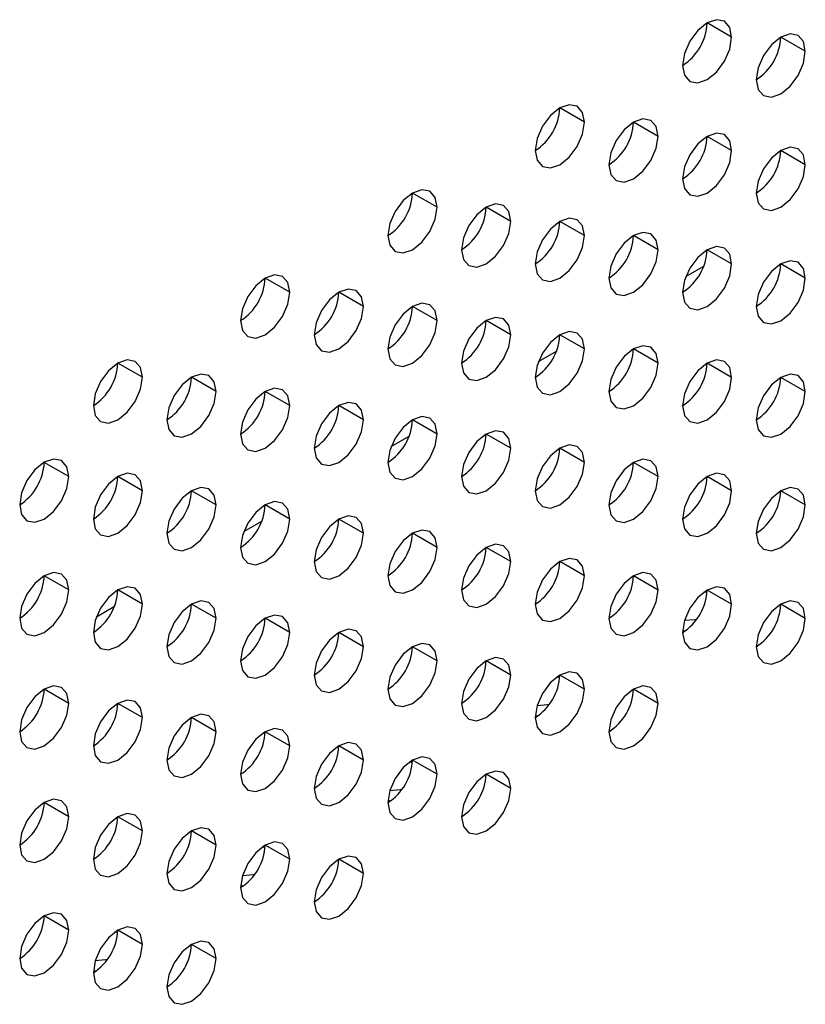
# Model space of a CAD drawing. Header units: millimetres. Extents: x 0 to 1118, y 0 to 864.
# Tile 178 of 256: x 977.95 to 980.21, y 655.6 to 658.43. Entities that reach past the tile are written whole.
import ezdxf

# ---------------------------------------------------------------- set-up
doc = ezdxf.new("R2010")
doc.units = ezdxf.units.MM

msp = doc.modelspace()

# ---------------------------------------------------------------- linework, layer by layer
at = {"color": 7, "linetype": 'Continuous', "lineweight": 25}
for p, q in [((979.9989, 658.3837), (979.9282, 658.4245)), ((980.211, 658.3428), (980.1403, 658.3837)), ((979.5746, 658.1388), (979.5039, 658.1796)), ((979.7868, 658.0979), (979.716, 658.1387)), ((979.9989, 658.0571), (979.9282, 658.0979)), ((980.211, 658.0162), (980.1403, 658.057)), ((979.1504, 657.8938), (979.0796, 657.9347)), ((979.3625, 657.853), (979.2918, 657.8938)), ((979.5746, 657.8121), (979.5039, 657.853)), ((979.7868, 657.7713), (979.716, 657.8121)), ((979.9989, 657.7304), (979.9282, 657.7713)), ((979.8666, 657.6943), (979.9184, 657.7242)), ((980.211, 657.6896), (980.1403, 657.7304)), ((978.7261, 657.6489), (978.6554, 657.6897)), ((978.9382, 657.6081), (978.8675, 657.6489)), ((979.1504, 657.5672), (979.0796, 657.608)), ((979.3625, 657.5264), (979.2918, 657.5672)), ((979.5746, 657.4855), (979.5039, 657.5263)), ((979.4424, 657.4494), (979.4941, 657.4793)), ((979.7868, 657.4447), (979.716, 657.4855)), ((978.3018, 657.404), (978.2311, 657.4448)), ((979.9989, 657.4038), (979.9282, 657.4447)), ((978.514, 657.3631), (978.4433, 657.404)), ((980.211, 657.363), (980.1403, 657.4038)), ((978.7261, 657.3223), (978.6554, 657.3631)), ((978.9382, 657.2815), (978.8675, 657.3223)), ((979.1504, 657.2406), (979.0796, 657.2814)), ((979.3625, 657.1998), (979.2918, 657.2406)), ((979.0181, 657.2045), (979.0699, 657.2344)), ((979.5746, 657.1589), (979.5039, 657.1997)), ((978.0897, 657.1182), (978.019, 657.159)), ((979.7868, 657.1181), (979.716, 657.1589)), ((978.3018, 657.0774), (978.2311, 657.1182)), ((979.9989, 657.0772), (979.9282, 657.118)), ((978.514, 657.0365), (978.4433, 657.0773)), ((980.211, 657.0364), (980.1403, 657.0772)), ((978.7261, 656.9957), (978.6554, 657.0365)), ((978.5938, 656.9596), (978.6456, 656.9894)), ((978.9382, 656.9548), (978.8675, 656.9957)), ((979.1504, 656.914), (979.0796, 656.9548)), ((979.3625, 656.8731), (979.2918, 656.914)), ((979.5746, 656.8323), (979.5039, 656.8731)), ((978.0897, 656.7916), (978.019, 656.8324)), ((979.7868, 656.7914), (979.716, 656.8323)), ((978.3018, 656.7508), (978.2311, 656.7916)), ((979.9279, 656.7838), (979.919, 656.7855)), ((979.9989, 656.7506), (979.9282, 656.7914)), ((978.1696, 656.7146), (978.2213, 656.7445)), ((978.514, 656.7099), (978.4433, 656.7507)), ((980.211, 656.7098), (980.1403, 656.7506)), ((978.7261, 656.6691), (978.6554, 656.7099)), ((979.8577, 656.6757), (979.8656, 656.6742)), ((978.9382, 656.6282), (978.8675, 656.669)), ((979.1504, 656.5874), (979.0796, 656.6282)), ((979.3625, 656.5465), (979.2918, 656.5873)), ((979.5036, 656.5389), (979.4948, 656.5405)), ((979.5746, 656.5057), (979.5039, 656.5465)), ((978.0897, 656.465), (978.019, 656.5058)), ((979.7868, 656.4648), (979.716, 656.5057)), ((978.3018, 656.4241), (978.2311, 656.465)), ((978.514, 656.3833), (978.4433, 656.4241)), ((979.4334, 656.4308), (979.4414, 656.4293)), ((978.7261, 656.3424), (978.6554, 656.3833)), ((978.9382, 656.3016), (978.8675, 656.3424)), ((979.0794, 656.294), (979.0705, 656.2956)), ((979.1504, 656.2608), (979.0796, 656.3016)), ((979.3625, 656.2199), (979.2918, 656.2607)), ((978.0897, 656.1384), (978.019, 656.1792)), ((979.0092, 656.1859), (979.0171, 656.1844)), ((978.3018, 656.0975), (978.2311, 656.1383)), ((978.514, 656.0567), (978.4433, 656.0975)), ((978.6551, 656.049), (978.6462, 656.0507)), ((978.7261, 656.0158), (978.6554, 656.0567)), ((978.9382, 655.975), (978.8675, 656.0158)), ((978.5849, 655.9409), (978.5928, 655.9394)), ((978.0897, 655.8118), (978.019, 655.8526)), ((978.2308, 655.8041), (978.222, 655.8058)), ((978.3018, 655.7709), (978.2311, 655.8117)), ((978.514, 655.7301), (978.4433, 655.7709)), ((978.1606, 655.696), (978.1686, 655.6945))]:
    msp.add_line(p, q, dxfattribs=at)
at = {"color": 7, "linetype": 'Continuous', "lineweight": 25, "flags": 128}
for points in [[(979.9989, 658.3837), (979.9935, 658.4118), (979.9782, 658.4295), (979.9552, 658.4339), (979.9282, 658.4245), (979.9011, 658.4027), (979.8782, 658.3717), (979.8628, 658.3364), (979.8575, 658.302)], [(979.8575, 658.302), (979.8628, 658.2739), (979.8782, 658.2563), (979.9011, 658.2518), (979.9282, 658.2612), (979.9552, 658.283), (979.9782, 658.314), (979.9935, 658.3493), (979.9989, 658.3837)], [(980.211, 658.3428), (980.2056, 658.371), (980.1903, 658.3886), (980.1674, 658.3931), (980.1403, 658.3837), (980.1132, 658.3618), (980.0903, 658.3309), (980.075, 658.2955), (980.0696, 658.2612)], [(980.0696, 658.2612), (980.075, 658.2331), (980.0903, 658.2154), (980.1132, 658.211), (980.1403, 658.2204), (980.1674, 658.2422), (980.1903, 658.2731), (980.2056, 658.3085), (980.211, 658.3428)], [(979.5746, 658.1388), (979.5692, 658.1669), (979.5539, 658.1845), (979.531, 658.189), (979.5039, 658.1796), (979.4769, 658.1578), (979.4539, 658.1268), (979.4386, 658.0915), (979.4332, 658.0571)], [(979.7868, 658.0979), (979.7814, 658.1261), (979.766, 658.1437), (979.7431, 658.1482), (979.716, 658.1387), (979.689, 658.1169), (979.666, 658.086), (979.6507, 658.0506), (979.6453, 658.0163)], [(979.4332, 658.0571), (979.4386, 658.029), (979.4539, 658.0113), (979.4769, 658.0069), (979.5039, 658.0163), (979.531, 658.0381), (979.5539, 658.0691), (979.5692, 658.1044), (979.5746, 658.1388)], [(979.6453, 658.0163), (979.6507, 657.9881), (979.666, 657.9705), (979.689, 657.966), (979.716, 657.9754), (979.7431, 657.9973), (979.766, 658.0282), (979.7814, 658.0636), (979.7868, 658.0979)], [(979.9989, 658.0571), (979.9935, 658.0852), (979.9782, 658.1028), (979.9552, 658.1073), (979.9282, 658.0979), (979.9011, 658.0761), (979.8782, 658.0451), (979.8628, 658.0098), (979.8575, 657.9754)], [(980.211, 658.0162), (980.2056, 658.0444), (980.1903, 658.062), (980.1674, 658.0665), (980.1403, 658.0571), (980.1132, 658.0352), (980.0903, 658.0043), (980.075, 657.9689), (980.0696, 657.9346)], [(979.8575, 657.9754), (979.8628, 657.9473), (979.8782, 657.9296), (979.9011, 657.9252), (979.9282, 657.9346), (979.9552, 657.9564), (979.9782, 657.9874), (979.9935, 658.0227), (979.9989, 658.0571)], [(980.0696, 657.9346), (980.075, 657.9064), (980.0903, 657.8888), (980.1132, 657.8843), (980.1403, 657.8937), (980.1674, 657.9156), (980.1903, 657.9465), (980.2056, 657.9819), (980.211, 658.0162)], [(979.1504, 657.8938), (979.145, 657.922), (979.1296, 657.9396), (979.1067, 657.9441), (979.0796, 657.9347), (979.0526, 657.9128), (979.0296, 657.8819), (979.0143, 657.8466), (979.0089, 657.8122)], [(979.0089, 657.8122), (979.0143, 657.7841), (979.0296, 657.7664), (979.0526, 657.762), (979.0796, 657.7714), (979.1067, 657.7932), (979.1296, 657.8241), (979.145, 657.8595), (979.1504, 657.8938)], [(979.3625, 657.853), (979.3571, 657.8811), (979.3418, 657.8988), (979.3188, 657.9032), (979.2918, 657.8938), (979.2647, 657.872), (979.2418, 657.841), (979.2265, 657.8057), (979.2211, 657.7713)], [(979.2211, 657.7713), (979.2265, 657.7432), (979.2418, 657.7256), (979.2647, 657.7211), (979.2918, 657.7305), (979.3188, 657.7524), (979.3418, 657.7833), (979.3571, 657.8186), (979.3625, 657.853)], [(979.5746, 657.8121), (979.5692, 657.8403), (979.5539, 657.8579), (979.531, 657.8624), (979.5039, 657.853), (979.4769, 657.8311), (979.4539, 657.8002), (979.4386, 657.7649), (979.4332, 657.7305)], [(979.4332, 657.7305), (979.4386, 657.7024), (979.4539, 657.6847), (979.4769, 657.6803), (979.5039, 657.6897), (979.531, 657.7115), (979.5539, 657.7424), (979.5692, 657.7778), (979.5746, 657.8121)], [(979.7868, 657.7713), (979.7814, 657.7994), (979.766, 657.8171), (979.7431, 657.8215), (979.716, 657.8121), (979.689, 657.7903), (979.666, 657.7593), (979.6507, 657.724), (979.6453, 657.6897)], [(979.9989, 657.7304), (979.9935, 657.7586), (979.9782, 657.7762), (979.9552, 657.7807), (979.9282, 657.7713), (979.9011, 657.7494), (979.8782, 657.7185), (979.8628, 657.6832), (979.8575, 657.6488)], [(979.6453, 657.6897), (979.6507, 657.6615), (979.666, 657.6439), (979.689, 657.6394), (979.716, 657.6488), (979.7431, 657.6707), (979.766, 657.7016), (979.7814, 657.7369), (979.7868, 657.7713)], [(979.8575, 657.6488), (979.8628, 657.6207), (979.8782, 657.603), (979.9011, 657.5986), (979.9282, 657.608), (979.9552, 657.6298), (979.9782, 657.6608), (979.9935, 657.6961), (979.9989, 657.7304)], [(980.211, 657.6896), (980.2056, 657.7177), (980.1903, 657.7354), (980.1674, 657.7398), (980.1403, 657.7304), (980.1132, 657.7086), (980.0903, 657.6777), (980.075, 657.6423), (980.0696, 657.608)], [(978.7261, 657.6489), (978.7207, 657.6771), (978.7054, 657.6947), (978.6824, 657.6992), (978.6554, 657.6897), (978.6283, 657.6679), (978.6054, 657.637), (978.5901, 657.6016), (978.5847, 657.5673)], [(980.0696, 657.608), (980.075, 657.5798), (980.0903, 657.5622), (980.1132, 657.5577), (980.1403, 657.5671), (980.1674, 657.589), (980.1903, 657.6199), (980.2056, 657.6552), (980.211, 657.6896)], [(978.5847, 657.5673), (978.5901, 657.5391), (978.6054, 657.5215), (978.6283, 657.517), (978.6554, 657.5264), (978.6824, 657.5483), (978.7054, 657.5792), (978.7207, 657.6146), (978.7261, 657.6489)], [(978.9382, 657.6081), (978.9328, 657.6362), (978.9175, 657.6538), (978.8946, 657.6583), (978.8675, 657.6489), (978.8405, 657.6271), (978.8175, 657.5961), (978.8022, 657.5608), (978.7968, 657.5264)], [(978.7968, 657.5264), (978.8022, 657.4983), (978.8175, 657.4806), (978.8405, 657.4762), (978.8675, 657.4856), (978.8946, 657.5074), (978.9175, 657.5384), (978.9328, 657.5737), (978.9382, 657.6081)], [(979.1504, 657.5672), (979.145, 657.5954), (979.1296, 657.613), (979.1067, 657.6175), (979.0796, 657.6081), (979.0526, 657.5862), (979.0296, 657.5553), (979.0143, 657.5199), (979.0089, 657.4856)], [(979.0089, 657.4856), (979.0143, 657.4574), (979.0296, 657.4398), (979.0526, 657.4353), (979.0796, 657.4447), (979.1067, 657.4666), (979.1296, 657.4975), (979.145, 657.5329), (979.1504, 657.5672)], [(979.3625, 657.5264), (979.3571, 657.5545), (979.3418, 657.5722), (979.3188, 657.5766), (979.2918, 657.5672), (979.2647, 657.5454), (979.2418, 657.5144), (979.2265, 657.4791), (979.2211, 657.4447)], [(979.2211, 657.4447), (979.2265, 657.4166), (979.2418, 657.399), (979.2647, 657.3945), (979.2918, 657.4039), (979.3188, 657.4257), (979.3418, 657.4567), (979.3571, 657.492), (979.3625, 657.5264)], [(979.5746, 657.4855), (979.5692, 657.5137), (979.5539, 657.5313), (979.531, 657.5358), (979.5039, 657.5264), (979.4769, 657.5045), (979.4539, 657.4736), (979.4386, 657.4382), (979.4332, 657.4039)], [(979.7868, 657.4447), (979.7814, 657.4728), (979.766, 657.4905), (979.7431, 657.4949), (979.716, 657.4855), (979.689, 657.4637), (979.666, 657.4327), (979.6507, 657.3974), (979.6453, 657.363)], [(979.4332, 657.4039), (979.4386, 657.3757), (979.4539, 657.3581), (979.4769, 657.3536), (979.5039, 657.3631), (979.531, 657.3849), (979.5539, 657.4158), (979.5692, 657.4512), (979.5746, 657.4855)], [(978.3018, 657.404), (978.2964, 657.4321), (978.2811, 657.4498), (978.2582, 657.4542), (978.2311, 657.4448), (978.2041, 657.423), (978.1811, 657.392), (978.1658, 657.3567), (978.1604, 657.3224)], [(979.6453, 657.363), (979.6507, 657.3349), (979.666, 657.3173), (979.689, 657.3128), (979.716, 657.3222), (979.7431, 657.344), (979.766, 657.375), (979.7814, 657.4103), (979.7868, 657.4447)], [(979.9989, 657.4038), (979.9935, 657.432), (979.9782, 657.4496), (979.9552, 657.4541), (979.9282, 657.4447), (979.9011, 657.4228), (979.8782, 657.3919), (979.8628, 657.3565), (979.8575, 657.3222)], [(978.514, 657.3631), (978.5086, 657.3913), (978.4933, 657.4089), (978.4703, 657.4134), (978.4433, 657.404), (978.4162, 657.3821), (978.3933, 657.3512), (978.3779, 657.3159), (978.3725, 657.2815)], [(980.211, 657.363), (980.2056, 657.3911), (980.1903, 657.4088), (980.1674, 657.4132), (980.1403, 657.4038), (980.1132, 657.382), (980.0903, 657.351), (980.075, 657.3157), (980.0696, 657.2813)], [(978.1604, 657.3224), (978.1658, 657.2942), (978.1811, 657.2766), (978.2041, 657.2721), (978.2311, 657.2815), (978.2582, 657.3034), (978.2811, 657.3343), (978.2964, 657.3696), (978.3018, 657.404)], [(979.8575, 657.3222), (979.8628, 657.2941), (979.8782, 657.2764), (979.9011, 657.272), (979.9282, 657.2814), (979.9552, 657.3032), (979.9782, 657.3341), (979.9935, 657.3695), (979.9989, 657.4038)], [(978.3725, 657.2815), (978.3779, 657.2534), (978.3933, 657.2357), (978.4162, 657.2313), (978.4433, 657.2407), (978.4703, 657.2625), (978.4933, 657.2935), (978.5086, 657.3288), (978.514, 657.3631)], [(978.7261, 657.3223), (978.7207, 657.3504), (978.7054, 657.3681), (978.6824, 657.3725), (978.6554, 657.3631), (978.6283, 657.3413), (978.6054, 657.3104), (978.5901, 657.275), (978.5847, 657.2407)], [(980.0696, 657.2813), (980.075, 657.2532), (980.0903, 657.2356), (980.1132, 657.2311), (980.1403, 657.2405), (980.1674, 657.2623), (980.1903, 657.2933), (980.2056, 657.3286), (980.211, 657.363)], [(978.9382, 657.2815), (978.9328, 657.3096), (978.9175, 657.3272), (978.8946, 657.3317), (978.8675, 657.3223), (978.8405, 657.3004), (978.8175, 657.2695), (978.8022, 657.2342), (978.7968, 657.1998)], [(978.5847, 657.2407), (978.5901, 657.2125), (978.6054, 657.1949), (978.6283, 657.1904), (978.6554, 657.1998), (978.6824, 657.2217), (978.7054, 657.2526), (978.7207, 657.2879), (978.7261, 657.3223)], [(978.7968, 657.1998), (978.8022, 657.1717), (978.8175, 657.154), (978.8405, 657.1496), (978.8675, 657.159), (978.8946, 657.1808), (978.9175, 657.2118), (978.9328, 657.2471), (978.9382, 657.2815)], [(979.1504, 657.2406), (979.145, 657.2687), (979.1296, 657.2864), (979.1067, 657.2908), (979.0796, 657.2814), (979.0526, 657.2596), (979.0296, 657.2287), (979.0143, 657.1933), (979.0089, 657.159)], [(979.0089, 657.159), (979.0143, 657.1308), (979.0296, 657.1132), (979.0526, 657.1087), (979.0796, 657.1181), (979.1067, 657.14), (979.1296, 657.1709), (979.145, 657.2062), (979.1504, 657.2406)], [(979.3625, 657.1998), (979.3571, 657.2279), (979.3418, 657.2455), (979.3188, 657.25), (979.2918, 657.2406), (979.2647, 657.2188), (979.2418, 657.1878), (979.2265, 657.1525), (979.2211, 657.1181)], [(979.2211, 657.1181), (979.2265, 657.09), (979.2418, 657.0723), (979.2647, 657.0679), (979.2918, 657.0773), (979.3188, 657.0991), (979.3418, 657.1301), (979.3571, 657.1654), (979.3625, 657.1998)], [(979.5746, 657.1589), (979.5692, 657.1871), (979.5539, 657.2047), (979.531, 657.2091), (979.5039, 657.1997), (979.4769, 657.1779), (979.4539, 657.147), (979.4386, 657.1116), (979.4332, 657.0773)], [(978.0897, 657.1182), (978.0843, 657.1464), (978.069, 657.164), (978.046, 657.1685), (978.019, 657.1591), (977.9919, 657.1372), (977.969, 657.1063), (977.9537, 657.0709), (977.9483, 657.0366)], [(979.4332, 657.0773), (979.4386, 657.0491), (979.4539, 657.0315), (979.4769, 657.027), (979.5039, 657.0364), (979.531, 657.0583), (979.5539, 657.0892), (979.5692, 657.1246), (979.5746, 657.1589)], [(979.7868, 657.1181), (979.7814, 657.1462), (979.766, 657.1638), (979.7431, 657.1683), (979.716, 657.1589), (979.689, 657.1371), (979.666, 657.1061), (979.6507, 657.0708), (979.6453, 657.0364)], [(978.3018, 657.0774), (978.2964, 657.1055), (978.2811, 657.1232), (978.2582, 657.1276), (978.2311, 657.1182), (978.2041, 657.0964), (978.1811, 657.0654), (978.1658, 657.0301), (978.1604, 656.9957)], [(979.9989, 657.0772), (979.9935, 657.1054), (979.9782, 657.123), (979.9552, 657.1275), (979.9282, 657.1181), (979.9011, 657.0962), (979.8782, 657.0653), (979.8628, 657.0299), (979.8575, 656.9956)], [(977.9483, 657.0366), (977.9537, 657.0084), (977.969, 656.9908), (977.9919, 656.9863), (978.019, 656.9957), (978.046, 657.0176), (978.069, 657.0485), (978.0843, 657.0839), (978.0897, 657.1182)], [(979.6453, 657.0364), (979.6507, 657.0083), (979.666, 656.9906), (979.689, 656.9862), (979.716, 656.9956), (979.7431, 657.0174), (979.766, 657.0484), (979.7814, 657.0837), (979.7868, 657.1181)], [(978.1604, 656.9957), (978.1658, 656.9676), (978.1811, 656.95), (978.2041, 656.9455), (978.2311, 656.9549), (978.2582, 656.9767), (978.2811, 657.0077), (978.2964, 657.043), (978.3018, 657.0774)], [(978.514, 657.0365), (978.5086, 657.0647), (978.4933, 657.0823), (978.4703, 657.0868), (978.4433, 657.0774), (978.4162, 657.0555), (978.3933, 657.0246), (978.3779, 656.9892), (978.3725, 656.9549)], [(979.8575, 656.9956), (979.8628, 656.9674), (979.8782, 656.9498), (979.9011, 656.9453), (979.9282, 656.9547), (979.9552, 656.9766), (979.9782, 657.0075), (979.9935, 657.0429), (979.9989, 657.0772)], [(980.211, 657.0364), (980.2056, 657.0645), (980.1903, 657.0822), (980.1674, 657.0866), (980.1403, 657.0772), (980.1132, 657.0554), (980.0903, 657.0244), (980.075, 656.9891), (980.0696, 656.9547)], [(978.7261, 656.9957), (978.7207, 657.0238), (978.7054, 657.0415), (978.6824, 657.0459), (978.6554, 657.0365), (978.6283, 657.0147), (978.6054, 656.9837), (978.5901, 656.9484), (978.5847, 656.914)], [(978.3725, 656.9549), (978.3779, 656.9267), (978.3933, 656.9091), (978.4162, 656.9046), (978.4433, 656.9141), (978.4703, 656.9359), (978.4933, 656.9668), (978.5086, 657.0022), (978.514, 657.0365)], [(980.0696, 656.9547), (980.075, 656.9266), (980.0903, 656.9089), (980.1132, 656.9045), (980.1403, 656.9139), (980.1674, 656.9357), (980.1903, 656.9667), (980.2056, 657.002), (980.211, 657.0364)], [(978.5847, 656.914), (978.5901, 656.8859), (978.6054, 656.8683), (978.6283, 656.8638), (978.6554, 656.8732), (978.6824, 656.895), (978.7054, 656.926), (978.7207, 656.9613), (978.7261, 656.9957)], [(978.9382, 656.9548), (978.9328, 656.983), (978.9175, 657.0006), (978.8946, 657.0051), (978.8675, 656.9957), (978.8405, 656.9738), (978.8175, 656.9429), (978.8022, 656.9075), (978.7968, 656.8732)], [(979.1504, 656.914), (979.145, 656.9421), (979.1296, 656.9598), (979.1067, 656.9642), (979.0796, 656.9548), (979.0526, 656.933), (979.0296, 656.902), (979.0143, 656.8667), (979.0089, 656.8323)], [(978.7968, 656.8732), (978.8022, 656.8451), (978.8175, 656.8274), (978.8405, 656.823), (978.8675, 656.8324), (978.8946, 656.8542), (978.9175, 656.8851), (978.9328, 656.9205), (978.9382, 656.9548)], [(979.0089, 656.8323), (979.0143, 656.8042), (979.0296, 656.7866), (979.0526, 656.7821), (979.0796, 656.7915), (979.1067, 656.8134), (979.1296, 656.8443), (979.145, 656.8796), (979.1504, 656.914)], [(979.3625, 656.8731), (979.3571, 656.9013), (979.3418, 656.9189), (979.3188, 656.9234), (979.2918, 656.914), (979.2647, 656.8921), (979.2418, 656.8612), (979.2265, 656.8259), (979.2211, 656.7915)], [(979.2211, 656.7915), (979.2265, 656.7634), (979.2418, 656.7457), (979.2647, 656.7413), (979.2918, 656.7507), (979.3188, 656.7725), (979.3418, 656.8034), (979.3571, 656.8388), (979.3625, 656.8731)], [(979.5746, 656.8323), (979.5692, 656.8604), (979.5539, 656.8781), (979.531, 656.8825), (979.5039, 656.8731), (979.4769, 656.8513), (979.4539, 656.8203), (979.4386, 656.785), (979.4332, 656.7507)], [(978.0897, 656.7916), (978.0843, 656.8197), (978.069, 656.8374), (978.046, 656.8418), (978.019, 656.8324), (977.9919, 656.8106), (977.969, 656.7797), (977.9537, 656.7443), (977.9483, 656.71)], [(979.4332, 656.7507), (979.4386, 656.7225), (979.4539, 656.7049), (979.4769, 656.7004), (979.5039, 656.7098), (979.531, 656.7317), (979.5539, 656.7626), (979.5692, 656.7979), (979.5746, 656.8323)], [(979.7868, 656.7914), (979.7814, 656.8196), (979.766, 656.8372), (979.7431, 656.8417), (979.716, 656.8323), (979.689, 656.8104), (979.666, 656.7795), (979.6507, 656.7442), (979.6453, 656.7098)], [(977.9483, 656.71), (977.9537, 656.6818), (977.969, 656.6642), (977.9919, 656.6597), (978.019, 656.6691), (978.046, 656.691), (978.069, 656.7219), (978.0843, 656.7573), (978.0897, 656.7916)], [(978.3018, 656.7508), (978.2964, 656.7789), (978.2811, 656.7965), (978.2582, 656.801), (978.2311, 656.7916), (978.2041, 656.7698), (978.1811, 656.7388), (978.1658, 656.7035), (978.1604, 656.6691)], [(979.6453, 656.7098), (979.6507, 656.6817), (979.666, 656.664), (979.689, 656.6596), (979.716, 656.669), (979.7431, 656.6908), (979.766, 656.7218), (979.7814, 656.7571), (979.7868, 656.7914)], [(979.9989, 656.7506), (979.9935, 656.7787), (979.9782, 656.7964), (979.9552, 656.8008), (979.9282, 656.7914), (979.9011, 656.7696), (979.8782, 656.7387), (979.8628, 656.7033), (979.8575, 656.669)], [(978.514, 656.7099), (978.5086, 656.7381), (978.4933, 656.7557), (978.4703, 656.7602), (978.4433, 656.7507), (978.4162, 656.7289), (978.3933, 656.698), (978.3779, 656.6626), (978.3725, 656.6283)], [(980.211, 656.7098), (980.2056, 656.7379), (980.1903, 656.7555), (980.1674, 656.76), (980.1403, 656.7506), (980.1132, 656.7288), (980.0903, 656.6978), (980.075, 656.6625), (980.0696, 656.6281)], [(978.1604, 656.6691), (978.1658, 656.641), (978.1811, 656.6233), (978.2041, 656.6189), (978.2311, 656.6283), (978.2582, 656.6501), (978.2811, 656.6811), (978.2964, 656.7164), (978.3018, 656.7508)], [(979.8575, 656.669), (979.8628, 656.6408), (979.8782, 656.6232), (979.9011, 656.6187), (979.9282, 656.6281), (979.9552, 656.65), (979.9782, 656.6809), (979.9935, 656.7162), (979.9989, 656.7506)], [(978.3725, 656.6283), (978.3779, 656.6001), (978.3933, 656.5825), (978.4162, 656.578), (978.4433, 656.5874), (978.4703, 656.6093), (978.4933, 656.6402), (978.5086, 656.6756), (978.514, 656.7099)], [(978.7261, 656.6691), (978.7207, 656.6972), (978.7054, 656.7148), (978.6824, 656.7193), (978.6554, 656.7099), (978.6283, 656.6881), (978.6054, 656.6571), (978.5901, 656.6218), (978.5847, 656.5874)], [(979.897, 656.7058), (979.8928, 656.7058), (979.8628, 656.7032)], [(980.0696, 656.6281), (980.075, 656.6), (980.0903, 656.5823), (980.1132, 656.5779), (980.1403, 656.5873), (980.1674, 656.6091), (980.1903, 656.6401), (980.2056, 656.6754), (980.211, 656.7098)], [(978.9382, 656.6282), (978.9328, 656.6564), (978.9175, 656.674), (978.8946, 656.6785), (978.8675, 656.6691), (978.8405, 656.6472), (978.8175, 656.6163), (978.8022, 656.5809), (978.7968, 656.5466)], [(978.5847, 656.5874), (978.5901, 656.5593), (978.6054, 656.5416), (978.6283, 656.5372), (978.6554, 656.5466), (978.6824, 656.5684), (978.7054, 656.5994), (978.7207, 656.6347), (978.7261, 656.6691)], [(978.7968, 656.5466), (978.8022, 656.5184), (978.8175, 656.5008), (978.8405, 656.4963), (978.8675, 656.5057), (978.8946, 656.5276), (978.9175, 656.5585), (978.9328, 656.5939), (978.9382, 656.6282)], [(979.1504, 656.5874), (979.145, 656.6155), (979.1296, 656.6332), (979.1067, 656.6376), (979.0796, 656.6282), (979.0526, 656.6064), (979.0296, 656.5754), (979.0143, 656.5401), (979.0089, 656.5057)], [(979.0089, 656.5057), (979.0143, 656.4776), (979.0296, 656.4599), (979.0526, 656.4555), (979.0796, 656.4649), (979.1067, 656.4867), (979.1296, 656.5177), (979.145, 656.553), (979.1504, 656.5874)], [(979.3625, 656.5465), (979.3571, 656.5747), (979.3418, 656.5923), (979.3188, 656.5968), (979.2918, 656.5874), (979.2647, 656.5655), (979.2418, 656.5346), (979.2265, 656.4992), (979.2211, 656.4649)], [(979.2211, 656.4649), (979.2265, 656.4367), (979.2418, 656.4191), (979.2647, 656.4146), (979.2918, 656.4241), (979.3188, 656.4459), (979.3418, 656.4768), (979.3571, 656.5122), (979.3625, 656.5465)], [(979.5746, 656.5057), (979.5692, 656.5338), (979.5539, 656.5515), (979.531, 656.5559), (979.5039, 656.5465), (979.4769, 656.5247), (979.4539, 656.4937), (979.4386, 656.4584), (979.4332, 656.424)], [(978.0897, 656.465), (978.0843, 656.4931), (978.069, 656.5108), (978.046, 656.5152), (978.019, 656.5058), (977.9919, 656.484), (977.969, 656.453), (977.9537, 656.4177), (977.9483, 656.3833)], [(979.4332, 656.424), (979.4386, 656.3959), (979.4539, 656.3783), (979.4769, 656.3738), (979.5039, 656.3832), (979.531, 656.405), (979.5539, 656.436), (979.5692, 656.4713), (979.5746, 656.5057)], [(979.7868, 656.4648), (979.7814, 656.493), (979.766, 656.5106), (979.7431, 656.5151), (979.716, 656.5057), (979.689, 656.4838), (979.666, 656.4529), (979.6507, 656.4175), (979.6453, 656.3832)], [(978.3018, 656.4241), (978.2964, 656.4523), (978.2811, 656.4699), (978.2582, 656.4744), (978.2311, 656.465), (978.2041, 656.4431), (978.1811, 656.4122), (978.1658, 656.3769), (978.1604, 656.3425)], [(977.9483, 656.3833), (977.9537, 656.3552), (977.969, 656.3376), (977.9919, 656.3331), (978.019, 656.3425), (978.046, 656.3644), (978.069, 656.3953), (978.0843, 656.4306), (978.0897, 656.465)], [(979.4728, 656.4609), (979.4686, 656.4609), (979.4385, 656.4582)], [(979.6453, 656.3832), (979.6507, 656.355), (979.666, 656.3374), (979.689, 656.333), (979.716, 656.3424), (979.7431, 656.3642), (979.766, 656.3951), (979.7814, 656.4305), (979.7868, 656.4648)], [(978.1604, 656.3425), (978.1658, 656.3144), (978.1811, 656.2967), (978.2041, 656.2923), (978.2311, 656.3017), (978.2582, 656.3235), (978.2811, 656.3544), (978.2964, 656.3898), (978.3018, 656.4241)], [(978.514, 656.3833), (978.5086, 656.4114), (978.4933, 656.4291), (978.4703, 656.4335), (978.4433, 656.4241), (978.4162, 656.4023), (978.3933, 656.3713), (978.3779, 656.336), (978.3725, 656.3017)], [(978.7261, 656.3424), (978.7207, 656.3706), (978.7054, 656.3882), (978.6824, 656.3927), (978.6554, 656.3833), (978.6283, 656.3614), (978.6054, 656.3305), (978.5901, 656.2952), (978.5847, 656.2608)], [(978.3725, 656.3017), (978.3779, 656.2735), (978.3933, 656.2559), (978.4162, 656.2514), (978.4433, 656.2608), (978.4703, 656.2827), (978.4933, 656.3136), (978.5086, 656.3489), (978.514, 656.3833)], [(978.5847, 656.2608), (978.5901, 656.2327), (978.6054, 656.215), (978.6283, 656.2106), (978.6554, 656.22), (978.6824, 656.2418), (978.7054, 656.2728), (978.7207, 656.3081), (978.7261, 656.3424)], [(978.9382, 656.3016), (978.9328, 656.3297), (978.9175, 656.3474), (978.8946, 656.3518), (978.8675, 656.3424), (978.8405, 656.3206), (978.8175, 656.2897), (978.8022, 656.2543), (978.7968, 656.22)], [(979.1504, 656.2608), (979.145, 656.2889), (979.1296, 656.3065), (979.1067, 656.311), (979.0796, 656.3016), (979.0526, 656.2798), (979.0296, 656.2488), (979.0143, 656.2135), (979.0089, 656.1791)], [(978.7968, 656.22), (978.8022, 656.1918), (978.8175, 656.1742), (978.8405, 656.1697), (978.8675, 656.1791), (978.8946, 656.201), (978.9175, 656.2319), (978.9328, 656.2672), (978.9382, 656.3016)], [(979.0089, 656.1791), (979.0143, 656.151), (979.0296, 656.1333), (979.0526, 656.1289), (979.0796, 656.1383), (979.1067, 656.1601), (979.1296, 656.1911), (979.145, 656.2264), (979.1504, 656.2608)], [(979.3625, 656.2199), (979.3571, 656.248), (979.3418, 656.2657), (979.3188, 656.2701), (979.2918, 656.2607), (979.2647, 656.2389), (979.2418, 656.208), (979.2265, 656.1726), (979.2211, 656.1383)], [(979.2211, 656.1383), (979.2265, 656.1101), (979.2418, 656.0925), (979.2647, 656.088), (979.2918, 656.0974), (979.3188, 656.1193), (979.3418, 656.1502), (979.3571, 656.1856), (979.3625, 656.2199)], [(979.0485, 656.2159), (979.0443, 656.216), (979.0143, 656.2133)], [(978.0897, 656.1384), (978.0843, 656.1665), (978.069, 656.1842), (978.046, 656.1886), (978.019, 656.1792), (977.9919, 656.1574), (977.969, 656.1264), (977.9537, 656.0911), (977.9483, 656.0567)], [(977.9483, 656.0567), (977.9537, 656.0286), (977.969, 656.011), (977.9919, 656.0065), (978.019, 656.0159), (978.046, 656.0377), (978.069, 656.0687), (978.0843, 656.104), (978.0897, 656.1384)], [(978.3018, 656.0975), (978.2964, 656.1257), (978.2811, 656.1433), (978.2582, 656.1478), (978.2311, 656.1384), (978.2041, 656.1165), (978.1811, 656.0856), (978.1658, 656.0502), (978.1604, 656.0159)], [(978.514, 656.0567), (978.5086, 656.0848), (978.4933, 656.1025), (978.4703, 656.1069), (978.4433, 656.0975), (978.4162, 656.0757), (978.3933, 656.0447), (978.3779, 656.0094), (978.3725, 655.975)], [(978.1604, 656.0159), (978.1658, 655.9877), (978.1811, 655.9701), (978.2041, 655.9656), (978.2311, 655.9751), (978.2582, 655.9969), (978.2811, 656.0278), (978.2964, 656.0632), (978.3018, 656.0975)], [(978.3725, 655.975), (978.3779, 655.9469), (978.3933, 655.9293), (978.4162, 655.9248), (978.4433, 655.9342), (978.4703, 655.956), (978.4933, 655.987), (978.5086, 656.0223), (978.514, 656.0567)], [(978.7261, 656.0158), (978.7207, 656.044), (978.7054, 656.0616), (978.6824, 656.0661), (978.6554, 656.0567), (978.6283, 656.0348), (978.6054, 656.0039), (978.5901, 655.9685), (978.5847, 655.9342)], [(978.9382, 655.975), (978.9328, 656.0031), (978.9175, 656.0208), (978.8946, 656.0252), (978.8675, 656.0158), (978.8405, 655.994), (978.8175, 655.963), (978.8022, 655.9277), (978.7968, 655.8933)], [(978.5847, 655.9342), (978.5901, 655.9061), (978.6054, 655.8884), (978.6283, 655.884), (978.6554, 655.8934), (978.6824, 655.9152), (978.7054, 655.9461), (978.7207, 655.9815), (978.7261, 656.0158)], [(978.6242, 655.971), (978.62, 655.9711), (978.59, 655.9684)], [(978.7968, 655.8933), (978.8022, 655.8652), (978.8175, 655.8476), (978.8405, 655.8431), (978.8675, 655.8525), (978.8946, 655.8743), (978.9175, 655.9053), (978.9328, 655.9406), (978.9382, 655.975)], [(978.0897, 655.8118), (978.0843, 655.8399), (978.069, 655.8575), (978.046, 655.862), (978.019, 655.8526), (977.9919, 655.8308), (977.969, 655.7998), (977.9537, 655.7645), (977.9483, 655.7301)], [(978.3018, 655.7709), (978.2964, 655.7991), (978.2811, 655.8167), (978.2582, 655.8212), (978.2311, 655.8117), (978.2041, 655.7899), (978.1811, 655.759), (978.1658, 655.7236), (978.1604, 655.6893)], [(977.9483, 655.7301), (977.9537, 655.702), (977.969, 655.6843), (977.9919, 655.6799), (978.019, 655.6893), (978.046, 655.7111), (978.069, 655.7421), (978.0843, 655.7774), (978.0897, 655.8118)], [(978.1604, 655.6893), (978.1658, 655.6611), (978.1811, 655.6435), (978.2041, 655.639), (978.2311, 655.6484), (978.2582, 655.6703), (978.2811, 655.7012), (978.2964, 655.7366), (978.3018, 655.7709)], [(978.514, 655.7301), (978.5086, 655.7582), (978.4933, 655.7758), (978.4703, 655.7803), (978.4433, 655.7709), (978.4162, 655.7491), (978.3933, 655.7181), (978.3779, 655.6828), (978.3725, 655.6484)], [(978.2, 655.7261), (978.1958, 655.7261), (978.1657, 655.7235)], [(978.3725, 655.6484), (978.3779, 655.6203), (978.3933, 655.6026), (978.4162, 655.5982), (978.4433, 655.6076), (978.4703, 655.6294), (978.4933, 655.6604), (978.5086, 655.6957), (978.514, 655.7301)]]:
    msp.add_lwpolyline(points, dxfattribs=at)
at = {"color": 7, "linetype": 'Continuous', "lineweight": 25}
for centre in [(979.7747, 658.4315), (979.9868, 658.3906), (979.3504, 658.1866), (979.5625, 658.1457), (979.7747, 658.1049), (979.9868, 658.064), (978.9261, 657.9416), (979.1383, 657.9008), (979.3504, 657.8599), (979.5625, 657.8191), (979.7747, 657.7783), (979.9868, 657.7374), (978.5019, 657.6967), (978.714, 657.6559), (978.9261, 657.615), (979.1383, 657.5742), (979.3504, 657.5333), (979.5625, 657.4925), (978.0776, 657.4518), (979.7747, 657.4516), (978.2897, 657.411), (979.9868, 657.4108), (978.5019, 657.3701), (978.714, 657.3293), (978.9261, 657.2884), (979.1383, 657.2476), (979.3504, 657.2067), (977.8655, 657.166), (979.5625, 657.1659), (978.0776, 657.1252), (979.7747, 657.125), (978.2897, 657.0843), (979.9868, 657.0842), (978.5019, 657.0435), (978.714, 657.0026), (978.9261, 656.9618), (979.1383, 656.9209), (979.3504, 656.8801), (977.8655, 656.8394), (979.5625, 656.8393), (978.0776, 656.7986), (979.7747, 656.7984), (978.2897, 656.7577), (979.9868, 656.7576), (978.5019, 656.7169), (978.714, 656.676), (978.9261, 656.6352), (979.1383, 656.5943), (979.3504, 656.5535), (977.8655, 656.5128), (979.5625, 656.5126), (978.0776, 656.4719), (978.2897, 656.4311), (978.5019, 656.3903), (978.714, 656.3494), (978.9261, 656.3086), (979.1383, 656.2677), (977.8655, 656.1862), (978.0776, 656.1453), (978.2897, 656.1045), (978.5019, 656.0636), (978.714, 656.0228), (977.8655, 655.8596), (978.0776, 655.8187), (978.2897, 655.7779)]:
    msp.add_arc(centre, 0.1537, 302.6055, 357.3945, dxfattribs=at)

doc.saveas('drawing.dxf')
